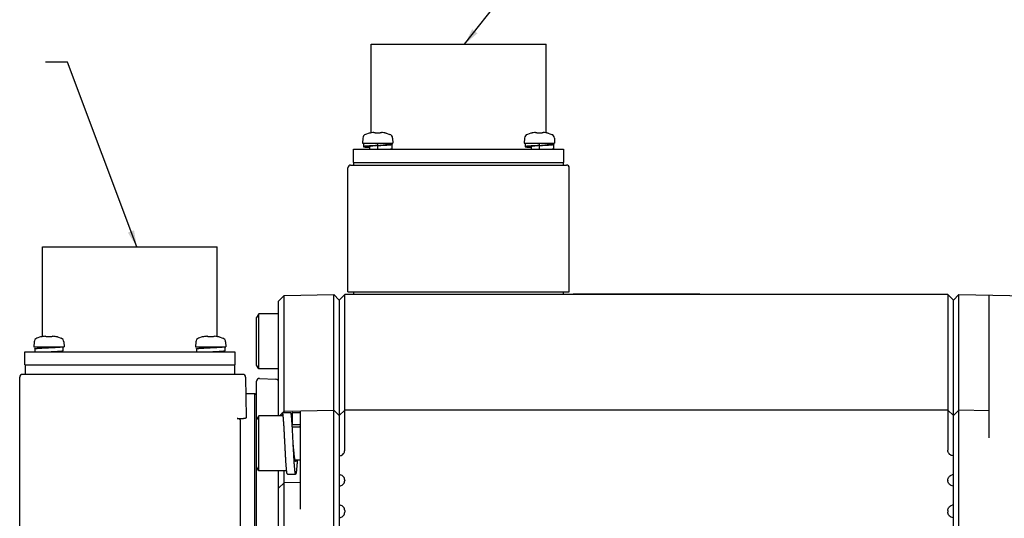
# Model space of a CAD drawing. Header units: millimetres. Extents: x -95 to 535, y -111 to 334.
# Tile 8 of 20: x 117 to 207, y 211 to 256. Entities that reach past the tile are written whole.
import ezdxf

# ---------------------------------------------------------------- set-up
doc = ezdxf.new("R2010")
doc.units = ezdxf.units.MM
doc.header["$LTSCALE"] = 23.1
doc.layers.get('0').update_dxf_attribs({"linetype": 'CONTINUOUS'})
for name, color, linetype in [('3_ALL_AXES', 7, 'CONTINUOUS'), ('7_ALL_FEATURES', 7, 'CONTINUOUS'), ('AXS', 7, 'CONTINUOUS')]:
    doc.layers.add(name, color=color, linetype=linetype)

msp = doc.modelspace()

# ---------------------------------------------------------------- linework, layer by layer
at = {"color": 7, "linetype": 'Continuous'}
for p, q in [((157.5408, 253.7535), (170.5071, 270.2233)), ((121.4891, 252.1339), (119.4891, 252.1339)), ((127.7832, 235.3535), (121.4891, 252.1339)), ((148.3038, 245.2237), (148.2807, 244.7835)), ((148.8789, 245.6812), (148.5567, 245.575)), ((148.9407, 245.6876), (148.9265, 245.6851)), ((148.9579, 245.6907), (148.937, 245.687)), ((148.9778, 245.6946), (148.9579, 245.6907)), ((148.9971, 245.6984), (148.9739, 245.6938)), ((149.308, 245.7432), (149.3425, 245.7402)), ((149.3425, 245.7402), (149.3475, 245.7387)), ((149.3799, 245.7262), (149.3474, 245.7387)), ((149.3475, 245.7387), (149.3475, 245.7387)), ((149.4228, 245.7037), (149.3791, 245.7266)), ((149.4466, 245.6874), (149.422, 245.7041)), ((149.4475, 245.6872), (149.4453, 245.6877)), ((149.467, 245.6843), (149.4594, 245.6852)), ((149.5285, 245.6821), (149.5019, 245.6821)), ((149.5692, 245.6836), (149.5285, 245.6821)), ((149.6266, 245.6847), (149.5676, 245.6835)), ((149.6557, 245.6849), (149.6258, 245.6847)), ((149.6872, 245.6847), (149.6557, 245.6849)), ((149.7446, 245.6835), (149.6857, 245.6847)), ((149.7737, 245.6825), (149.7438, 245.6835)), ((149.8444, 245.6843), (149.8337, 245.6833)), ((149.86, 245.6865), (149.8515, 245.6851)), ((149.8648, 245.6874), (149.8526, 245.6852)), ((149.8894, 245.7041), (149.8648, 245.6874)), ((149.9323, 245.7266), (149.8887, 245.7037)), ((149.964, 245.7387), (149.9315, 245.7262)), ((149.964, 245.7387), (149.9792, 245.7423)), ((150.0031, 245.7432), (150.003, 245.7432)), ((150.1, 245.7331), (150.0035, 245.7432)), ((150.383, 245.6855), (150.3746, 245.6869)), ((150.3932, 245.6838), (150.3871, 245.6848)), ((150.4326, 245.6812), (150.7547, 245.575)), ((151.0077, 245.2237), (151.0307, 244.7835)), ((162.9838, 245.2237), (162.9607, 244.7835)), ((163.5589, 245.6812), (163.2367, 245.575)), ((163.6207, 245.6876), (163.6065, 245.6851)), ((163.6379, 245.6907), (163.617, 245.687)), ((163.6578, 245.6946), (163.6379, 245.6907)), ((163.6771, 245.6984), (163.6539, 245.6938)), ((163.988, 245.7432), (164.0225, 245.7402)), ((164.0225, 245.7402), (164.0275, 245.7387)), ((164.0599, 245.7262), (164.0274, 245.7387)), ((164.0275, 245.7387), (164.0275, 245.7387)), ((164.1028, 245.7037), (164.0591, 245.7266)), ((164.1266, 245.6874), (164.102, 245.7041)), ((164.1275, 245.6872), (164.1253, 245.6877)), ((164.147, 245.6843), (164.1394, 245.6852)), ((164.2085, 245.6821), (164.1819, 245.6821)), ((164.2492, 245.6836), (164.2085, 245.6821)), ((164.3066, 245.6847), (164.2476, 245.6835)), ((164.3357, 245.6849), (164.3058, 245.6847)), ((164.3672, 245.6847), (164.3357, 245.6849)), ((164.4246, 245.6835), (164.3657, 245.6847)), ((164.4537, 245.6825), (164.4238, 245.6835)), ((164.5244, 245.6843), (164.5137, 245.6833)), ((164.54, 245.6865), (164.5315, 245.6851)), ((164.5448, 245.6874), (164.5326, 245.6852)), ((164.5694, 245.7041), (164.5448, 245.6874)), ((164.6123, 245.7266), (164.5687, 245.7037)), ((164.644, 245.7387), (164.6115, 245.7262)), ((164.644, 245.7387), (164.6592, 245.7423)), ((164.6831, 245.7432), (164.683, 245.7432)), ((164.78, 245.7331), (164.6835, 245.7432)), ((165.0125, 245.6948), (164.9944, 245.6984)), ((165.063, 245.6855), (165.0517, 245.6874)), ((165.0753, 245.6835), (165.0622, 245.6856)), ((165.0869, 245.6819), (165.0833, 245.6823)), ((165.1126, 245.6812), (165.4347, 245.575)), ((165.6877, 245.2237), (165.7107, 244.7835)), ((148.2807, 244.7835), (151.0307, 244.7835)), ((162.9607, 244.7835), (165.7107, 244.7835)), ((146.9457, 231.2835), (146.9457, 242.5335)), ((147.1957, 242.7835), (166.7957, 242.7835)), ((167.0457, 231.2835), (167.0457, 242.5335)), ((141.1556, 230.9462), (140.6557, 230.4375)), ((141.1556, 230.9462), (145.6558, 231.0248)), ((141.1556, 220.3318), (141.1556, 230.9462)), ((145.6558, 166.0422), (145.6558, 231.0248)), ((145.6558, 231.0248), (146.1557, 230.5335)), ((146.6557, 231.0335), (146.1557, 230.5335)), ((146.6557, 216.8903), (146.6557, 231.0335)), ((201.4057, 231.0335), (146.6557, 231.0335)), ((146.9457, 231.2835), (167.0457, 231.2835)), ((167.4057, 231.0835), (167.4057, 231.1085)), ((167.4057, 231.1085), (178.9057, 231.1085)), ((167.4057, 231.0835), (178.9057, 231.0835)), ((178.9057, 231.0835), (178.9057, 231.1085)), ((201.4057, 231.0335), (201.4057, 216.8903)), ((201.4057, 231.0335), (201.9057, 230.5335)), ((202.4056, 231.0248), (201.9057, 230.5335)), ((202.4056, 166.0422), (202.4056, 231.0248)), ((202.4056, 231.0248), (210.4058, 230.8851)), ((205.1557, 218.0335), (205.1557, 230.9768)), ((140.6557, 220.0318), (140.6557, 230.4375)), ((146.1557, 230.5335), (146.1557, 166.5335)), ((201.9057, 166.5335), (201.9057, 230.5335)), ((138.8549, 229.2847), (138.6557, 228.9397)), ((138.6557, 224.6297), (138.6557, 228.9396)), ((138.8549, 224.2847), (138.8549, 229.2847)), ((140.6557, 229.2847), (138.8549, 229.2847)), ((119.0389, 227.1812), (118.7167, 227.075)), ((119.0911, 227.1859), (119.0802, 227.1841)), ((119.1018, 227.1878), (119.0893, 227.1856)), ((119.1139, 227.19), (119.1002, 227.1875)), ((119.1274, 227.1926), (119.1127, 227.1898)), ((119.1421, 227.1954), (119.1267, 227.1924)), ((119.1571, 227.1984), (119.1399, 227.195)), ((119.5422, 227.2252), (119.5074, 227.2387)), ((119.5074, 227.2387), (119.5074, 227.2387)), ((119.581, 227.2047), (119.5421, 227.2253)), ((119.6064, 227.1875), (119.5809, 227.2048)), ((119.6065, 227.1875), (119.6035, 227.1882)), ((119.6423, 227.1829), (119.6243, 227.1845)), ((119.7342, 227.1837), (119.6883, 227.1822)), ((119.7801, 227.1846), (119.7337, 227.1837)), ((119.8157, 227.1849), (119.7797, 227.1846)), ((119.8522, 227.1846), (119.8157, 227.1849)), ((119.8981, 227.1837), (119.8517, 227.1846)), ((119.944, 227.1821), (119.8977, 227.1837)), ((120.0507, 227.2049), (120.025, 227.1875)), ((120.0895, 227.2254), (120.0505, 227.2048)), ((120.124, 227.2387), (120.0894, 227.2253)), ((120.1548, 227.2436), (120.1632, 227.2432)), ((120.2649, 227.2325), (120.1635, 227.2432)), ((120.4896, 227.1954), (120.4744, 227.1984)), ((120.5926, 227.1812), (120.9147, 227.075)), ((133.7189, 227.1812), (133.3967, 227.075)), ((133.7711, 227.1859), (133.7602, 227.1841)), ((133.7818, 227.1878), (133.7693, 227.1856)), ((133.7939, 227.19), (133.7802, 227.1875)), ((133.8074, 227.1926), (133.7927, 227.1898)), ((133.8221, 227.1954), (133.8067, 227.1924)), ((133.8371, 227.1984), (133.8199, 227.195)), ((134.2222, 227.2252), (134.1874, 227.2387)), ((134.1874, 227.2387), (134.1874, 227.2387)), ((134.261, 227.2047), (134.2221, 227.2253)), ((134.2864, 227.1875), (134.2609, 227.2048)), ((134.2865, 227.1875), (134.2835, 227.1882)), ((134.3223, 227.1829), (134.3043, 227.1845)), ((134.4142, 227.1837), (134.3683, 227.1822)), ((134.4601, 227.1846), (134.4137, 227.1837)), ((134.4957, 227.1849), (134.4597, 227.1846)), ((134.5322, 227.1846), (134.4957, 227.1849)), ((134.5781, 227.1837), (134.5317, 227.1846)), ((134.624, 227.1821), (134.5777, 227.1837)), ((134.7307, 227.2049), (134.705, 227.1875)), ((134.7695, 227.2254), (134.7305, 227.2048)), ((134.804, 227.2387), (134.7694, 227.2253)), ((134.8348, 227.2436), (134.8432, 227.2432)), ((134.9449, 227.2325), (134.8435, 227.2432)), ((135.1696, 227.1954), (135.1544, 227.1984)), ((135.2726, 227.1812), (135.5947, 227.075)), ((118.4638, 226.7237), (118.4407, 226.2835)), ((118.4407, 226.2835), (121.1907, 226.2835)), ((121.1677, 226.7237), (121.1907, 226.2835)), ((133.1438, 226.7237), (133.1207, 226.2835)), ((133.1207, 226.2835), (135.8707, 226.2835)), ((135.8477, 226.7237), (135.8707, 226.2835)), ((138.8549, 224.2847), (138.6557, 224.6297)), ((140.6557, 224.2847), (138.8549, 224.2847)), ((138.8549, 220.0318), (138.6557, 219.6868)), ((138.8549, 215.0318), (138.8549, 220.0318)), ((141.0057, 220.0318), (138.8549, 220.0318)), ((140.8319, 220.1168), (141.0057, 220.2937)), ((141.0057, 220.0318), (141.0057, 220.3318)), ((141.0057, 220.3318), (141.7557, 220.3318)), ((141.0432, 220.3318), (141.1556, 220.4462)), ((141.1556, 220.4462), (145.6558, 220.5248)), ((141.9057, 219.2068), (141.9057, 220.3318)), ((141.9057, 220.3318), (142.6557, 220.3318)), ((142.6557, 211.5335), (142.6557, 220.4724)), ((145.6558, 220.5248), (146.1557, 220.0335)), ((146.6557, 220.5335), (146.1557, 220.0335)), ((201.4057, 220.5335), (146.6557, 220.5335)), ((201.9057, 220.0335), (201.4057, 220.5335)), ((201.9057, 220.0335), (202.4056, 220.5248)), ((205.1557, 220.4768), (202.4056, 220.5248)), ((138.6557, 215.3769), (138.6557, 219.6868)), ((142.6557, 219.2068), (141.9057, 219.2068)), ((146.1557, 216.3782), (146.2639, 216.4022)), ((201.9057, 216.3782), (201.7975, 216.4022)), ((138.8549, 215.0318), (138.6557, 215.3768)), ((141.3889, 215.0318), (138.8549, 215.0318)), ((140.6557, 172.7824), (140.6557, 215.0318)), ((141.1556, 173.9503), (141.1556, 215.0318)), ((141.4557, 214.7318), (142.2057, 214.7318)), ((146.1557, 214.6888), (146.2639, 214.6648)), ((201.9057, 214.6888), (201.7975, 214.6648)), ((140.6557, 213.4375), (141.1556, 213.9462)), ((142.6557, 213.9724), (141.1556, 213.9462)), ((146.1557, 213.6282), (146.2639, 213.6522)), ((146.6557, 214.1767), (146.6557, 214.1403)), ((201.4057, 214.1767), (201.4057, 214.1403)), ((201.9057, 213.6282), (201.7975, 213.6522)), ((146.1557, 211.9388), (146.2639, 211.9148)), ((201.9057, 211.9388), (201.7975, 211.9148)), ((146.6557, 211.4267), (146.6557, 211.2795)), ((201.4057, 211.4267), (201.4057, 211.2795)), ((146.1557, 210.7673), (146.2639, 210.7913)), ((201.9057, 210.7673), (201.7975, 210.7913))]:
    msp.add_line(p, q, dxfattribs=at)
for points in [[(148.9265, 245.6851), (148.9155, 245.6833), (148.908, 245.6823), (148.9052, 245.6819)], [(149.308, 245.7432), (149.2137, 245.7334), (149.0926, 245.716), (148.9971, 245.6984)], [(149.5019, 245.6821), (149.4785, 245.6832), (149.46, 245.6851), (149.4475, 245.6872)], [(149.5008, 245.6821), (149.4995, 245.6821), (149.4872, 245.6828)], [(149.5377, 245.6825), (149.5254, 245.6821), (149.513, 245.6821)], [(149.812, 245.6821), (149.7861, 245.6821), (149.7737, 245.6825)], [(149.8107, 245.6821), (149.8095, 245.6821), (149.7984, 245.6821)], [(149.8526, 245.6852), (149.8347, 245.6833), (149.812, 245.6821)], [(149.8679, 245.6882), (149.8683, 245.6883), (149.8648, 245.6874)], [(149.9792, 245.7423), (149.9948, 245.7436), (150.003, 245.7432)], [(150.3144, 245.6984), (150.221, 245.7156), (150.1, 245.7331)], [(150.3517, 245.6911), (150.3311, 245.6951), (150.3144, 245.6984)], [(150.3995, 245.6828), (150.3908, 245.6842), (150.3796, 245.686), (150.3658, 245.6885), (150.3495, 245.6915)], [(150.4067, 245.6819), (150.4071, 245.6818), (150.4051, 245.6821), (150.3995, 245.6828)], [(163.6065, 245.6851), (163.5955, 245.6833), (163.588, 245.6823), (163.5852, 245.6819)], [(163.988, 245.7432), (163.8937, 245.7334), (163.7726, 245.716), (163.6771, 245.6984)], [(164.1819, 245.6821), (164.1585, 245.6832), (164.14, 245.6851), (164.1275, 245.6872)], [(164.1808, 245.6821), (164.1795, 245.6821), (164.1672, 245.6828)], [(164.2177, 245.6825), (164.2054, 245.6821), (164.193, 245.6821)], [(164.492, 245.6821), (164.4661, 245.6821), (164.4537, 245.6825)], [(164.4907, 245.6821), (164.4895, 245.6821), (164.4784, 245.6821)], [(164.5326, 245.6852), (164.5147, 245.6833), (164.492, 245.6821)], [(164.5479, 245.6882), (164.5483, 245.6883), (164.5448, 245.6874)], [(164.6592, 245.7423), (164.6748, 245.7436), (164.683, 245.7432)], [(164.9944, 245.6984), (164.901, 245.7156), (164.78, 245.7331)], [(165.0317, 245.6911), (165.0111, 245.6951), (164.9944, 245.6984)], [(165.0795, 245.6828), (165.0708, 245.6842), (165.0596, 245.686), (165.0458, 245.6885), (165.0295, 245.6915)], [(165.0867, 245.6819), (165.0871, 245.6818), (165.0851, 245.6821), (165.0795, 245.6828)], [(119.082, 227.1844), (119.0728, 227.1829), (119.0675, 227.1822), (119.0655, 227.182)], [(119.468, 227.2432), (119.3674, 227.2326), (119.2574, 227.2168), (119.1571, 227.1984)], [(119.468, 227.2432), (119.4959, 227.2417), (119.5074, 227.2387)], [(119.6246, 227.1845), (119.6116, 227.1864), (119.6065, 227.1875)], [(119.6887, 227.1822), (119.664, 227.182), (119.6423, 227.1829)], [(120.0201, 227.1864), (120.0074, 227.1845), (119.9899, 227.183), (119.9684, 227.1821), (119.944, 227.1821)], [(120.027, 227.1878), (120.0277, 227.1881), (120.0201, 227.1864)], [(120.124, 227.2387), (120.1392, 227.2424), (120.1548, 227.2436)], [(120.4744, 227.1984), (120.3748, 227.2167), (120.2649, 227.2325)], [(120.5572, 227.1832), (120.5498, 227.1843), (120.5407, 227.1858), (120.53, 227.1877), (120.5179, 227.1899), (120.5044, 227.1925), (120.4896, 227.1954)], [(120.5661, 227.1819), (120.5671, 227.1818), (120.5664, 227.1819), (120.5629, 227.1824), (120.5572, 227.1832)], [(133.762, 227.1844), (133.7528, 227.1829), (133.7475, 227.1822), (133.7455, 227.182)], [(134.148, 227.2432), (134.0474, 227.2326), (133.9374, 227.2168), (133.8371, 227.1984)], [(134.148, 227.2432), (134.1759, 227.2417), (134.1874, 227.2387)], [(134.3046, 227.1845), (134.2916, 227.1864), (134.2865, 227.1875)], [(134.3687, 227.1822), (134.344, 227.182), (134.3223, 227.1829)], [(134.7001, 227.1864), (134.6874, 227.1845), (134.6699, 227.183), (134.6484, 227.1821), (134.624, 227.1821)], [(134.707, 227.1878), (134.7077, 227.1881), (134.7001, 227.1864)], [(134.804, 227.2387), (134.8192, 227.2424), (134.8348, 227.2436)], [(135.1544, 227.1984), (135.0548, 227.2167), (134.9449, 227.2325)], [(135.2372, 227.1832), (135.2298, 227.1843), (135.2207, 227.1858), (135.21, 227.1877), (135.1979, 227.1899), (135.1844, 227.1925), (135.1696, 227.1954)], [(135.2461, 227.1819), (135.2471, 227.1818), (135.2464, 227.1819), (135.2429, 227.1824), (135.2372, 227.1832)]]:
    msp.add_lwpolyline(points, dxfattribs=at)
for centre, radius, start, end in [((148.7032, 245.2028), 0.4, 111.489952, 177), ((148.9057, 245.5849), 0.1, 80.728638, 104.988234), ((150.4057, 245.5849), 0.1, 75.011766, 96.055433), ((150.6082, 245.2028), 0.4, 3, 68.510048), ((163.3832, 245.2028), 0.4, 111.489952, 177), ((163.5857, 245.5849), 0.1, 80.728638, 104.988234), ((165.0857, 245.5849), 0.1, 75.011766, 96.055433), ((165.2882, 245.2028), 0.4, 3, 68.510048), ((147.1957, 242.5335), 0.25, 90, 180), ((166.7957, 242.5335), 0.25, 0, 90), ((118.8632, 226.7028), 0.4, 111.489952, 177), ((119.0657, 227.0849), 0.1, 83.889019, 104.988234), ((120.5657, 227.0849), 0.1, 75.011766, 96.126658), ((120.7682, 226.7028), 0.4, 3, 68.510048), ((133.5432, 226.7028), 0.4, 111.489952, 177), ((133.7457, 227.0849), 0.1, 83.889019, 104.988234), ((135.2457, 227.0849), 0.1, 75.011766, 96.126658), ((135.4482, 226.7028), 0.4, 3, 68.510048)]:
    msp.add_arc(centre, radius, start, end, dxfattribs=at)
for points, start_tangent, end_tangent in [([(140.7465, 220.0317), (140.7723, 220.0571), (140.8319, 220.1168)], (0.7158075, 0.6982977), (0.7009093, 0.7132504)), ([(141.2307, 217.5318), (141.2281, 217.5836), (141.2175, 217.7902), (141.2069, 217.9954), (141.1963, 218.198), (141.1857, 218.3971), (141.1751, 218.5914), (141.1645, 218.7799), (141.154, 218.9616), (141.1434, 219.1355), (141.1328, 219.3006), (141.1222, 219.4561), (141.1116, 219.601), (141.101, 219.7347), (141.0904, 219.8563), (141.0798, 219.9653), (141.0693, 220.0609), (141.0587, 220.1427), (141.0481, 220.2103), (141.0375, 220.2632), (141.0269, 220.3013), (141.0163, 220.3242), (141.0057, 220.3318)], (-0.0510901, 0.998694), (-1, 0)), ([(141.8889, 219.2057), (141.8828, 219.3006), (141.8722, 219.4561), (141.8616, 219.601), (141.851, 219.7347), (141.8404, 219.8563), (141.8298, 219.9653), (141.8193, 220.0609), (141.8087, 220.1427), (141.7981, 220.2103), (141.7875, 220.2632), (141.7769, 220.3013), (141.7663, 220.3242), (141.7557, 220.3318)], (-0.0636864, 0.99797), (-1, 0)), ([(141.9057, 220.3318), (141.8951, 220.3242), (141.8845, 220.3013), (141.874, 220.2632), (141.8634, 220.2103), (141.8528, 220.1427), (141.8422, 220.0609), (141.8316, 219.9653), (141.8307, 219.9562)], (-1, 0), (-0.1017665, -0.9948083)), ([(141.9057, 219.2068), (141.8921, 219.1992), (141.8889, 219.1955)], (-1, 0), (-0.6134759, -0.7897134)), ([(141.9807, 217.5318), (141.9781, 217.5836), (141.9675, 217.7902), (141.9569, 217.9954), (141.9463, 218.198), (141.9357, 218.3971), (141.9251, 218.5914), (141.9145, 218.7799), (141.904, 218.9616), (141.8934, 219.1355), (141.8889, 219.2057)], (-0.0510901, 0.998694), (-0.0636864, 0.99797)), ([(142.6557, 219.2068), (142.6421, 219.1992), (142.6284, 219.1765), (142.6148, 219.139), (142.6012, 219.0868), (142.5897, 219.0318)], (-1, 0), (-0.1891347, -0.9819511)), ([(141.4557, 214.7327), (141.4504, 214.7337), (141.4398, 214.749), (141.4293, 214.7795), (141.4187, 214.825), (141.4081, 214.8853), (141.3975, 214.96), (141.3869, 215.0488), (141.3763, 215.1512), (141.3657, 215.2666), (141.3551, 215.3943), (141.3445, 215.5337), (141.334, 215.684), (141.3234, 215.8444), (141.3128, 216.0141), (141.3022, 216.192), (141.2916, 216.3772), (141.281, 216.5688), (141.2704, 216.7656), (141.2598, 216.9665), (141.2493, 217.1706), (141.2387, 217.3767), (141.2307, 217.5318)], (-1, 0), (-0.0510901, 0.998694)), ([(142.2057, 215.8568), (142.1921, 215.8644), (142.1784, 215.8871), (142.1648, 215.9247), (142.1512, 215.9768), (142.1375, 216.043), (142.1239, 216.1227), (142.1103, 216.2152), (142.0966, 216.3196), (142.083, 216.4349), (142.0694, 216.5602), (142.0557, 216.6943), (142.0421, 216.836), (142.0284, 216.984), (142.0148, 217.1369), (142.0012, 217.2934), (141.9875, 217.4521), (141.9807, 217.5318)], (-1, 0), (-0.0852052, 0.9963634)), ([(142.2057, 214.7327), (142.2004, 214.7337), (142.1898, 214.749), (142.1793, 214.7795), (142.1687, 214.825), (142.1581, 214.8853), (142.1475, 214.96), (142.1369, 215.0488), (142.1263, 215.1512), (142.1157, 215.2666), (142.1051, 215.3943), (142.0945, 215.5337), (142.084, 215.684), (142.0734, 215.8444), (142.0628, 216.0141), (142.0522, 216.192), (142.0416, 216.3772), (142.031, 216.5688), (142.0204, 216.7656), (142.0098, 216.9665), (141.9993, 217.1706), (141.9887, 217.3767), (141.9807, 217.5318)], (-1, 0), (-0.0510901, 0.998694)), ([(146.2639, 216.4022), (146.4256, 216.4694), (146.5505, 216.5835), (146.6295, 216.7306), (146.6557, 216.8903)], (0.976296, 0.2164396), (0, 1)), ([(201.7975, 216.4022), (201.6359, 216.4694), (201.511, 216.5835), (201.4319, 216.7306), (201.4057, 216.8903)], (-0.976296, 0.2164396), (0, 1)), ([(142.3497, 216.0318), (142.3487, 216.0141), (142.3381, 215.8444), (142.3275, 215.684), (142.3169, 215.5337), (142.3063, 215.3943), (142.2957, 215.2666), (142.2851, 215.1512), (142.2745, 215.0488), (142.264, 214.96), (142.2534, 214.8853), (142.2428, 214.825), (142.2322, 214.7795), (142.2216, 214.749), (142.211, 214.7337), (142.2057, 214.7327)], (-0.060474, -0.9981698), (-1, 0)), ([(142.2718, 216.0318), (142.2603, 215.9768), (142.2466, 215.9247), (142.233, 215.8871), (142.2194, 215.8644), (142.2057, 215.8568)], (-0.1893495, -0.9819098), (-1, 0)), ([(146.6557, 214.1767), (146.6297, 214.3359), (146.5511, 214.4828), (146.4261, 214.5973), (146.2639, 214.6648)], (0, 1), (-0.976296, 0.2164396)), ([(201.4057, 214.1767), (201.4317, 214.3359), (201.5104, 214.4828), (201.6353, 214.5973), (201.7975, 214.6648)], (0, 1), (0.976296, 0.2164396)), ([(146.2639, 213.6522), (146.4256, 213.7194), (146.5505, 213.8335), (146.6295, 213.9806), (146.6557, 214.1403)], (0.976296, 0.2164396), (0, 1)), ([(201.7975, 213.6522), (201.6359, 213.7194), (201.511, 213.8335), (201.4319, 213.9806), (201.4057, 214.1403)], (-0.976296, 0.2164396), (0, 1)), ([(146.6557, 211.4267), (146.6297, 211.5859), (146.5511, 211.7328), (146.4261, 211.8473), (146.2639, 211.9148)], (0, 1), (-0.976296, 0.2164396)), ([(201.4057, 211.4267), (201.4317, 211.5859), (201.5104, 211.7328), (201.6353, 211.8473), (201.7975, 211.9148)], (0, 1), (0.976296, 0.2164396)), ([(146.2639, 210.7913), (146.4256, 210.8586), (146.5505, 210.9726), (146.6295, 211.1198), (146.6557, 211.2795)], (0.976296, 0.2164396), (0, 1)), ([(201.7975, 210.7913), (201.6359, 210.8586), (201.511, 210.9726), (201.4319, 211.1198), (201.4057, 211.2795)], (-0.976296, 0.2164396), (0, 1))]:
    msp.add_spline(points, degree=3, dxfattribs=dict(at, start_tangent=start_tangent, end_tangent=end_tangent))
for points in [[(158.233, 255.1177), (157.5408, 253.7535), (158.7044, 254.7465)], [(126.9755, 236.6526), (127.7832, 235.3535), (127.5373, 236.8633)]]:
    msp.add_solid(points, dxfattribs=at)
at = {"layer": '3_ALL_AXES', "color": 7, "linetype": 'Continuous'}
for p, q in [((149.0582, 245.7097), (149.0582, 253.7535)), ((149.0583, 253.7535), (164.9331, 253.7535)), ((164.9332, 245.7097), (164.9332, 253.7535)), ((119.2182, 227.2096), (119.2182, 235.3535)), ((119.2183, 235.3535), (135.0931, 235.3535)), ((135.0932, 227.2096), (135.0932, 235.3535)), ((137.687, 222.0335), (138.5057, 222.0335))]:
    msp.add_line(p, q, dxfattribs=at)
at = {"layer": '7_ALL_FEATURES', "color": 7, "linetype": 'Continuous'}
for p, q in [((147.4707, 243.0335), (147.4707, 244.2285)), ((147.4707, 244.2285), (166.5207, 244.2285)), ((148.3557, 244.7835), (148.3557, 244.4585)), ((149.6557, 244.5585), (149.6557, 244.7835)), ((149.6557, 244.2285), (149.6557, 244.5335)), ((150.9557, 244.2585), (150.9557, 244.6335)), ((163.0357, 244.7835), (163.0357, 244.4585)), ((164.3357, 244.5585), (164.3357, 244.7835)), ((164.3357, 244.2285), (164.3357, 244.5335)), ((165.6357, 244.2585), (165.6357, 244.6335)), ((166.5207, 244.2285), (166.5207, 243.0335)), ((147.4707, 243.0335), (166.5207, 243.0335)), ((147.4957, 242.7835), (147.4957, 243.0335)), ((166.4957, 243.0335), (166.4957, 242.7835)), ((147.4957, 231.0335), (147.4957, 231.2835)), ((166.4957, 231.2835), (166.4957, 231.0335)), ((121.1157, 225.9335), (121.1157, 226.2835)), ((135.7957, 225.9335), (135.7957, 226.2835)), ((117.6307, 224.6335), (117.6307, 225.8285)), ((117.6307, 225.8285), (136.6807, 225.8285)), ((118.5157, 226.1085), (118.5157, 225.8285)), ((133.1957, 226.1085), (133.1957, 225.8285)), ((136.6807, 225.8285), (136.6807, 224.6335)), ((117.6307, 224.6335), (136.6807, 224.6335)), ((117.6557, 224.6335), (117.6557, 223.7835)), ((136.6557, 224.6335), (136.6557, 223.7835)), ((117.1557, 179.0335), (117.1557, 223.5335)), ((137.41, 223.7835), (117.4057, 223.7835)), ((137.66, 223.5379), (137.7238, 219.8843)), ((138.6557, 219.6303), (138.6557, 223.1701)), ((138.9188, 223.4197), (140.4188, 223.3411)), ((138.5057, 175.0335), (138.5057, 222.0335)), ((138.5057, 222.0335), (138.6557, 221.8835)), ((136.9057, 219.7666), (137.4759, 219.7666)), ((137.1557, 219.6451), (137.1557, 198.5335)), ((138.6557, 175.1838), (138.6557, 215.3769))]:
    msp.add_line(p, q, dxfattribs=at)
for centre, start, end in [((117.4057, 223.5335), 90, 180), ((137.41, 223.5335), 1, 90), ((138.9057, 223.1701), 87, 180), ((140.4057, 223.0915), 0, 87)]:
    msp.add_arc(centre, 0.25, start, end, dxfattribs=at)
for points, start_tangent, end_tangent in [([(149.6557, 244.5585), (149.5608, 244.5539), (149.4664, 244.5492), (149.3731, 244.5446), (149.2812, 244.5399), (149.1913, 244.5353), (149.1039, 244.5306), (149.0195, 244.526), (148.9384, 244.5213), (148.8612, 244.5167), (148.7882, 244.512), (148.7198, 244.5074), (148.6565, 244.5027), (148.5984, 244.498), (148.5461, 244.4934), (148.4996, 244.4887), (148.4593, 244.4841), (148.4254, 244.4794), (148.398, 244.4748), (148.3773, 244.4701), (148.3635, 244.4655), (148.3566, 244.4608), (148.3561, 244.4585)], (-0.9988031, -0.0489121), (0.0000009, -1)), ([(148.3561, 244.4585), (148.3566, 244.4562), (148.3635, 244.4515), (148.3773, 244.4469), (148.398, 244.4422), (148.4254, 244.4376), (148.4593, 244.4329), (148.4996, 244.4283), (148.5461, 244.4236), (148.5984, 244.419), (148.6565, 244.4143), (148.7198, 244.4097), (148.7882, 244.405), (148.8612, 244.4004), (148.9057, 244.3977)], (0.0000009, -1), (0.9982076, -0.0598465)), ([(149.6557, 244.5585), (149.5844, 244.5525), (149.5138, 244.5464), (149.4444, 244.5403), (149.377, 244.5343), (149.3121, 244.5282), (149.2502, 244.5221), (149.1921, 244.5161), (149.1382, 244.51), (149.0889, 244.504), (149.0448, 244.4979), (149.0062, 244.4918), (148.9735, 244.4858), (148.947, 244.4797), (148.9269, 244.4737), (148.9134, 244.4676), (148.9066, 244.4615), (148.906, 244.4585)], (-0.9964168, -0.0845785), (0.0000004, -1)), ([(150.4054, 244.6335), (150.4049, 244.6305), (150.3981, 244.6244), (150.3846, 244.6184), (150.3645, 244.6123), (150.3379, 244.6062), (150.3052, 244.6002), (150.2667, 244.5941), (150.2225, 244.5881), (150.1733, 244.582), (150.1193, 244.5759), (150.0612, 244.5699), (149.9994, 244.5638), (149.9345, 244.5578), (149.867, 244.5517), (149.7977, 244.5456), (149.727, 244.5396), (149.6557, 244.5335)], (0.0000004, -1), (-0.9964168, -0.0845785)), ([(150.9553, 244.6335), (150.9549, 244.6312), (150.9479, 244.6265), (150.9341, 244.6219), (150.9135, 244.6172), (150.8861, 244.6126), (150.8522, 244.6079), (150.8119, 244.6033), (150.7654, 244.5986), (150.713, 244.594), (150.655, 244.5893), (150.5916, 244.5847), (150.5232, 244.58), (150.4502, 244.5754), (150.373, 244.5707), (150.292, 244.5661), (150.2075, 244.5614), (150.1201, 244.5568), (150.0303, 244.5521), (149.9384, 244.5475), (149.845, 244.5428), (149.7506, 244.5382), (149.6557, 244.5335)], (0.0000009, -1), (-0.9988031, -0.0489121)), ([(150.4057, 244.6944), (150.4502, 244.6917), (150.5232, 244.687), (150.5916, 244.6824), (150.655, 244.6777), (150.713, 244.673), (150.7654, 244.6684), (150.8119, 244.6637), (150.8522, 244.6591), (150.8861, 244.6544), (150.9135, 244.6498), (150.9341, 244.6451), (150.9479, 244.6405), (150.9549, 244.6358), (150.9553, 244.6335)], (0.9982076, -0.0598465), (0.0000009, -1)), ([(150.9553, 244.2585), (150.9549, 244.2562), (150.9479, 244.2515), (150.9341, 244.2469), (150.9135, 244.2422), (150.8861, 244.2376), (150.8522, 244.2329), (150.8139, 244.2285)], (0.0000009, -1), (-0.9942288, -0.1072805)), ([(164.3357, 244.5585), (164.2408, 244.5539), (164.1464, 244.5492), (164.0531, 244.5446), (163.9612, 244.5399), (163.8713, 244.5353), (163.7839, 244.5306), (163.6995, 244.526), (163.6184, 244.5213), (163.5412, 244.5167), (163.4682, 244.512), (163.3998, 244.5074), (163.3365, 244.5027), (163.2784, 244.498), (163.2261, 244.4934), (163.1796, 244.4887), (163.1393, 244.4841), (163.1054, 244.4794), (163.078, 244.4748), (163.0573, 244.4701), (163.0435, 244.4655), (163.0366, 244.4608), (163.0361, 244.4585)], (-0.9988031, -0.0489121), (0.0000009, -1)), ([(163.0361, 244.4585), (163.0366, 244.4562), (163.0435, 244.4515), (163.0573, 244.4469), (163.078, 244.4422), (163.1054, 244.4376), (163.1393, 244.4329), (163.1796, 244.4283), (163.2261, 244.4236), (163.2784, 244.419), (163.3365, 244.4143), (163.3998, 244.4097), (163.4682, 244.405), (163.5412, 244.4004), (163.5857, 244.3977)], (0.0000009, -1), (0.9982076, -0.0598465)), ([(164.3357, 244.5585), (164.2644, 244.5525), (164.1938, 244.5464), (164.1244, 244.5403), (164.057, 244.5343), (163.9921, 244.5282), (163.9302, 244.5221), (163.8721, 244.5161), (163.8182, 244.51), (163.7689, 244.504), (163.7248, 244.4979), (163.6862, 244.4918), (163.6535, 244.4858), (163.627, 244.4797), (163.6069, 244.4737), (163.5934, 244.4676), (163.5866, 244.4615), (163.586, 244.4585)], (-0.9964168, -0.0845785), (0.0000004, -1)), ([(165.0854, 244.6335), (165.0849, 244.6305), (165.0781, 244.6244), (165.0646, 244.6184), (165.0445, 244.6123), (165.0179, 244.6062), (164.9852, 244.6002), (164.9467, 244.5941), (164.9025, 244.5881), (164.8533, 244.582), (164.7993, 244.5759), (164.7412, 244.5699), (164.6794, 244.5638), (164.6145, 244.5578), (164.547, 244.5517), (164.4777, 244.5456), (164.407, 244.5396), (164.3357, 244.5335)], (0.0000004, -1), (-0.9964168, -0.0845785)), ([(165.6353, 244.6335), (165.6349, 244.6312), (165.6279, 244.6265), (165.6141, 244.6219), (165.5935, 244.6172), (165.5661, 244.6126), (165.5322, 244.6079), (165.4919, 244.6033), (165.4454, 244.5986), (165.393, 244.594), (165.335, 244.5893), (165.2716, 244.5847), (165.2032, 244.58), (165.1302, 244.5754), (165.053, 244.5707), (164.972, 244.5661), (164.8875, 244.5614), (164.8001, 244.5568), (164.7103, 244.5521), (164.6184, 244.5475), (164.525, 244.5428), (164.4306, 244.5382), (164.3357, 244.5335)], (0.0000009, -1), (-0.9988031, -0.0489121)), ([(165.0857, 244.6944), (165.1302, 244.6917), (165.2032, 244.687), (165.2716, 244.6824), (165.335, 244.6777), (165.393, 244.673), (165.4454, 244.6684), (165.4919, 244.6637), (165.5322, 244.6591), (165.5661, 244.6544), (165.5935, 244.6498), (165.6141, 244.6451), (165.6279, 244.6405), (165.6349, 244.6358), (165.6353, 244.6335)], (0.9982076, -0.0598465), (0.0000009, -1)), ([(165.6353, 244.2585), (165.6349, 244.2562), (165.6279, 244.2515), (165.6141, 244.2469), (165.5935, 244.2422), (165.5661, 244.2376), (165.5322, 244.2329), (165.4939, 244.2285)], (0.0000009, -1), (-0.9942288, -0.1072805)), ([(118.5161, 226.1085), (118.5166, 226.1108), (118.5235, 226.1155), (118.5373, 226.1201), (118.558, 226.1248), (118.5854, 226.1294), (118.6193, 226.1341), (118.6596, 226.1387), (118.7061, 226.1434), (118.7584, 226.148), (118.8165, 226.1527), (118.8798, 226.1574), (118.9482, 226.162), (119.0212, 226.1667), (119.0984, 226.1713), (119.1795, 226.176), (119.2639, 226.1806), (119.3513, 226.1853), (119.4412, 226.1899), (119.5331, 226.1946), (119.6264, 226.1992), (119.7208, 226.2039), (119.8157, 226.2085)], (0.0000009, 1), (0.9988031, 0.0489121)), ([(119.8157, 226.2085), (119.9106, 226.2132), (120.005, 226.2178), (120.0984, 226.2225), (120.1903, 226.2271), (120.2801, 226.2318), (120.3675, 226.2364), (120.452, 226.2411), (120.533, 226.2457), (120.6102, 226.2504), (120.6832, 226.255), (120.7516, 226.2597), (120.815, 226.2643), (120.873, 226.269), (120.9254, 226.2736), (120.9719, 226.2783), (121.0122, 226.2829), (121.0164, 226.2835)], (0.9988031, 0.0489121), (0.9920119, 0.126144)), ([(119.8157, 226.2085), (119.887, 226.2146), (119.9577, 226.2206), (120.027, 226.2267), (120.0945, 226.2328), (120.1594, 226.2388), (120.2212, 226.2449), (120.2793, 226.2509), (120.3333, 226.257), (120.3825, 226.2631), (120.4267, 226.2691), (120.4652, 226.2752), (120.4979, 226.2812), (120.5079, 226.2834)], (0.9964168, 0.0845782), (0.97644, 0.2157891)), ([(133.1961, 226.1085), (133.1966, 226.1108), (133.2035, 226.1155), (133.2173, 226.1201), (133.238, 226.1248), (133.2654, 226.1294), (133.2993, 226.1341), (133.3396, 226.1387), (133.3861, 226.1434), (133.4384, 226.148), (133.4965, 226.1527), (133.5598, 226.1574), (133.6282, 226.162), (133.7012, 226.1667), (133.7784, 226.1713), (133.8595, 226.176), (133.9439, 226.1806), (134.0313, 226.1853), (134.1212, 226.1899), (134.2131, 226.1946), (134.3064, 226.1992), (134.4008, 226.2039), (134.4957, 226.2085)], (0.0000009, 1), (0.9988031, 0.0489121)), ([(134.4957, 226.2085), (134.5906, 226.2132), (134.685, 226.2178), (134.7784, 226.2225), (134.8703, 226.2271), (134.9601, 226.2318), (135.0475, 226.2364), (135.132, 226.2411), (135.213, 226.2457), (135.2902, 226.2504), (135.3632, 226.255), (135.4316, 226.2597), (135.495, 226.2643), (135.553, 226.269), (135.6054, 226.2736), (135.6519, 226.2783), (135.6922, 226.2829), (135.6964, 226.2835)], (0.9988031, 0.0489121), (0.9920119, 0.126144)), ([(134.4957, 226.2085), (134.567, 226.2146), (134.6377, 226.2206), (134.707, 226.2267), (134.7745, 226.2328), (134.8394, 226.2388), (134.9012, 226.2449), (134.9593, 226.2509), (135.0133, 226.257), (135.0625, 226.2631), (135.1067, 226.2691), (135.1452, 226.2752), (135.1779, 226.2812), (135.1879, 226.2834)], (0.9964168, 0.0845782), (0.97644, 0.2157891)), ([(119.8157, 225.8335), (119.9106, 225.8382), (120.005, 225.8428), (120.0984, 225.8475), (120.1903, 225.8521), (120.2801, 225.8568), (120.3675, 225.8614), (120.452, 225.8661), (120.533, 225.8707), (120.6102, 225.8754), (120.6832, 225.88), (120.7516, 225.8847), (120.815, 225.8893), (120.873, 225.894), (120.9254, 225.8986), (120.9719, 225.9033), (121.0122, 225.9079), (121.0461, 225.9126), (121.0735, 225.9172), (121.0941, 225.9219), (121.1079, 225.9265), (121.1149, 225.9312), (121.1153, 225.9335)], (0.9988031, 0.0489121), (0.0000009, 1)), ([(134.4957, 225.8335), (134.5906, 225.8382), (134.685, 225.8428), (134.7784, 225.8475), (134.8703, 225.8521), (134.9601, 225.8568), (135.0475, 225.8614), (135.132, 225.8661), (135.213, 225.8707), (135.2902, 225.8754), (135.3632, 225.88), (135.4316, 225.8847), (135.495, 225.8893), (135.553, 225.894), (135.6054, 225.8986), (135.6519, 225.9033), (135.6922, 225.9079), (135.7261, 225.9126), (135.7535, 225.9172), (135.7741, 225.9219), (135.7879, 225.9265), (135.7949, 225.9312), (135.7953, 225.9335)], (0.9988031, 0.0489121), (0.0000009, 1)), ([(137.7238, 219.8843), (137.7034, 219.8373), (137.6467, 219.799), (137.5667, 219.7748), (137.4759, 219.7666)], (0.0174524, -0.9998477), (-1, 0)), ([(137.1557, 219.6451), (137.1345, 219.6946), (137.077, 219.734), (136.9966, 219.7584), (136.9057, 219.7666)], (0, 1), (-1, 0))]:
    msp.add_spline(points, degree=3, dxfattribs=dict(at, start_tangent=start_tangent, end_tangent=end_tangent))
at = {"layer": 'AXS', "color": 7, "linetype": 'Continuous'}
for p, q in [((148.9057, 244.4585), (148.9057, 244.2285)), ((150.4057, 244.7835), (150.4057, 244.6335)), ((163.5857, 244.4585), (163.5857, 244.2285)), ((165.0857, 244.7835), (165.0857, 244.6335)), ((119.0657, 226.2835), (119.0657, 226.1693)), ((133.7457, 226.2835), (133.7457, 226.1693)), ((120.5657, 225.8727), (120.5657, 225.8285)), ((135.2457, 225.8727), (135.2457, 225.8285)), ((141.8997, 219.0318), (142.6557, 219.0318)), ((142.1398, 216.0318), (142.6557, 216.0318))]:
    msp.add_line(p, q, dxfattribs=at)

doc.saveas('drawing.dxf')
